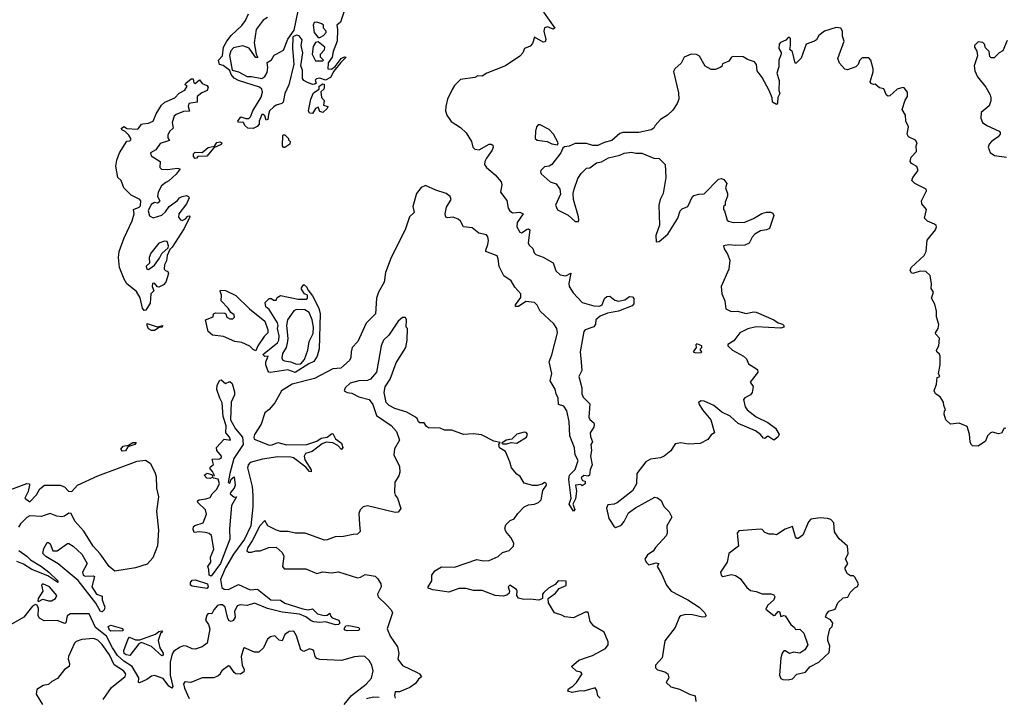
# Model space of a CAD drawing. Extents: x 2240384 to 2404287, y 351326 to 526670.
# Tile 79 of 256: x 2347836 to 2354625, y 377643 to 382314. Entities that reach past the tile are written whole.
import ezdxf

# ---------------------------------------------------------------- set-up
doc = ezdxf.new("R2010")
doc.units = 0

msp = doc.modelspace()

# ---------------------------------------------------------------- linework, layer by layer
at = {"layer": '0CON20XD'}
for points in [[(2350091.7, 382428.3), (2350047, 382297)], [(2351448, 382365), (2351525.6, 382254.4), (2351515, 382249.2), (2351475, 382264.3), (2351455, 382258), (2351449.4, 382235), (2351463.3, 382176.7), (2351458.5, 382161.5), (2351445, 382158.9), (2351385, 382193.8), (2351371.3, 382148.7), (2351355, 382130.8), (2351317.5, 382115), (2351305.8, 382085), (2351285, 382062.9), (2351185, 381994.4), (2351056.7, 381945), (2351025, 381924.2), (2350993.9, 381926.1), (2350974, 381916), (2350875, 381901.4), (2350835, 381860.5), (2350817.5, 381832.5), (2350785.7, 381765), (2350774, 381715), (2350771.5, 381685), (2350781.2, 381655), (2350811.4, 381611.4), (2350875, 381571.1), (2350914.8, 381534.8), (2350951.4, 381475), (2350961.2, 381435), (2350975, 381421.4), (2351005, 381416.7), (2351073.3, 381456.7), (2351086.6, 381456.6), (2351098.2, 381448.2), (2351101.1, 381435), (2351094.7, 381415), (2351055, 381359.5), (2351042.8, 381335), (2351041.2, 381315), (2351055.4, 381295), (2351114.6, 381245), (2351156.2, 381195), (2351160.4, 381175), (2351150.5, 381125), (2351195, 381068), (2351204.7, 381015), (2351215, 380995.6), (2351235, 380981.8), (2351285, 380986.2), (2351308, 380975), (2351266.4, 380915), (2351265, 380886.7), (2351285, 380849.5), (2351295, 380843.9), (2351335, 380868.9), (2351345, 380871.4), (2351352.5, 380865), (2351340.9, 380775), (2351349.1, 380759.1), (2351375, 380736.7), (2351384, 380706), (2351396, 380695), (2351446.6, 380676.6), (2351515, 380637.5), (2351533.5, 380583.5), (2351561.9, 380555), (2351602.7, 380547.3), (2351635.4, 380565.4), (2351622.7, 380495), (2351625.5, 380475), (2351651.3, 380431.3), (2351715, 380363.9), (2351795, 380341.8), (2351835, 380339.5), (2351852.6, 380347.4), (2351869.3, 380390.7), (2351883.6, 380406.4), (2351905, 380407.5), (2351940.5, 380380.5), (2351965, 380374.3), (2352007.6, 380382.4), (2352040, 380405), (2352062.5, 380402.5), (2352071.7, 380391.7), (2352070, 380355), (2352058.3, 380341.7), (2351965, 380303.8), (2351888.6, 380291.4), (2351839.2, 380270.8), (2351809.6, 380245), (2351805.6, 380214.4), (2351795, 380195.5), (2351735.8, 380175), (2351725.5, 380165), (2351699.5, 380025), (2351707.1, 379952.9), (2351711.4, 379895), (2351692.2, 379855), (2351712.5, 379775), (2351711.2, 379735), (2351721.1, 379711.1), (2351766.7, 379666.7), (2351760, 379575), (2351767.6, 379557.6), (2351794.4, 379535), (2351797.9, 379525), (2351794.6, 379505), (2351769.6, 379465), (2351771.5, 379441.5), (2351786.2, 379405), (2351774.2, 379385.8), (2351779.6, 379345), (2351772.9, 379305), (2351784.5, 379245), (2351769.8, 379210.2), (2351765, 379173.8), (2351755, 379168), (2351725, 379172.5), (2351707.5, 379155), (2351717, 379137), (2351735, 379132.5), (2351735, 379113.8), (2351715, 379100), (2351705, 379110), (2351667.5, 379105), (2351674.5, 379064.5), (2351669.5, 379010.5), (2351650.8, 378975), (2351663.3, 378936.7), (2351655, 378926.7), (2351624.7, 378975), (2351638.4, 379015), (2351622, 379145), (2351626.8, 379175), (2351666, 379214), (2351687.1, 379275), (2351665.2, 379315), (2351664.5, 379334.5), (2351662.4, 379362.4), (2351630, 379445), (2351623.8, 379545), (2351608.1, 379618.1), (2351589, 379649), (2351551.8, 379661.8), (2351549.8, 379705), (2351534.4, 379735), (2351527.9, 379767.9), (2351494.3, 379825), (2351504.8, 379875), (2351485.9, 379955), (2351506, 380004), (2351543.5, 380155), (2351540.6, 380185), (2351518, 380218), (2351424.6, 380304.6), (2351403.1, 380345), (2351385, 380364), (2351325, 380370.4), (2351275, 380336.9), (2351255.8, 380335.8), (2351255, 380348), (2351290.9, 380399.1), (2351292.5, 380425), (2351250.2, 380470.2), (2351225, 380512.9), (2351175, 380549.1), (2351143.1, 380613.1), (2351136.1, 380666.1), (2351127.5, 380685), (2351051.2, 380715), (2351049.2, 380725), (2351065, 380763.3), (2351067.6, 380792.4), (2351065, 380816), (2351055, 380831.4), (2351002.3, 380842.3), (2350955, 380880), (2350896.1, 380886.1), (2350875, 380925.7), (2350858.7, 380938.7), (2350825, 380951.3), (2350787.2, 380947.2), (2350775, 380952.9), (2350770.3, 380975), (2350778.5, 381021.5), (2350811.1, 381075), (2350804.5, 381094.5), (2350776.2, 381116.2), (2350705, 381138.2), (2350635, 381170), (2350605, 381156.7), (2350573, 381115), (2350547, 381025), (2350555.6, 380985), (2350523.3, 380955), (2350494.1, 380865), (2350397.7, 380675), (2350358.6, 380571.4), (2350349.3, 380505), (2350309.3, 380435), (2350296, 380395), (2350290, 380285), (2350225, 380220.9), (2350166.8, 380095), (2350128.6, 380055), (2350120.3, 380025), (2350119.1, 379985), (2350109.6, 379965), (2350049.1, 379910.9), (2349995, 379906.2), (2349869.1, 379840.9), (2349715, 379802.3), (2349642, 379755), (2349595, 379671.8), (2349555, 379627.1), (2349525.8, 379604.2), (2349500.9, 379525), (2349454.8, 379455), (2349449.6, 379435), (2349453.2, 379423.2), (2349505, 379401.6), (2349555, 379381.9), (2349576.3, 379383.7), (2349615, 379400.3), (2349675, 379382.9), (2349815, 379385.2), (2349885, 379409), (2349915, 379429.1), (2349955, 379436.2), (2349985, 379459.6), (2349995, 379461.1), (2350014.5, 379424.5), (2350053.8, 379395), (2350064.5, 379365), (2350055, 379351.5), (2350028.5, 379378.5), (2349995.9, 379395.9), (2349948.7, 379401.3), (2349920.7, 379389.3), (2349851.7, 379338.3), (2349807.6, 379322.4), (2349798.4, 379305), (2349800.9, 379280.9), (2349845, 379210.8), (2349845, 379198), (2349835, 379199.6), (2349809.5, 379229.5), (2349723.3, 379293.3), (2349705, 379298.9), (2349615, 379300.9), (2349509.2, 379285), (2349425, 379262.1), (2349410.3, 379245), (2349406.4, 379225), (2349419.5, 379169.5), (2349439, 379095), (2349443.2, 379033.2), (2349443.7, 378955), (2349429.1, 378825), (2349385, 378731.9), (2349310.7, 378629.3), (2349255.4, 378535), (2349221.3, 378455), (2349229.5, 378399.5), (2349245, 378387.9), (2349275, 378385.5), (2349345, 378419.9), (2349425, 378383.8), (2349475, 378387.3), (2349568.2, 378315), (2349635, 378311.6), (2349665, 378291.5), (2349787.8, 378252.2), (2349825, 378247), (2349855, 378252.6), (2349888.3, 378218.3), (2349935, 378206.2), (2349955, 378210), (2349975, 378223.3), (2349979.1, 378205), (2349991.1, 378191.1), (2350035.3, 378175), (2350044, 378155), (2350035.2, 378144.8), (2350012.3, 378142.3), (2349945, 378163.5), (2349905, 378159.1), (2349862.9, 378162.9), (2349845, 378169.4), (2349808.4, 378198.4), (2349766.2, 378216.2), (2349645, 378228.9), (2349545.5, 378255), (2349455, 378290.8), (2349405, 378274.8), (2349355, 378279.8), (2349335, 378274.4), (2349317, 378235), (2349322.3, 378195), (2349308, 378172), (2349295, 378165.2), (2349281, 378171), (2349270, 378185), (2349253.1, 378265), (2349235, 378280.4), (2349215, 378281.1), (2349200, 378275), (2349175, 378246.7), (2349161.2, 378218.8), (2349135, 378221.2), (2349125, 378210), (2349117.5, 378175), (2349138.2, 378145), (2349146.9, 378115), (2349127.7, 378015), (2349095, 377989.8), (2349045, 377974.5), (2349025, 377977.2), (2348985.5, 377995.5), (2348965, 377996.9), (2348941.1, 377988.9), (2348899.4, 377960.6), (2348887.9, 377942.1), (2348873.2, 377885), (2348874.1, 377795), (2348892.2, 377717.8), (2348885, 377706), (2348865, 377720.4), (2348825, 377772.8), (2348765, 377792.7), (2348745, 377788), (2348713.2, 377765), (2348662.2, 377742.2), (2348654.1, 377745), (2348658.2, 377778.2), (2348612.1, 377855), (2348552.7, 377892.7), (2348511.1, 377931.1), (2348474.6, 377985), (2348433.5, 378065), (2348359.4, 378125), (2348315, 378217.3), (2348185, 378218.6), (2348163.1, 378205), (2348154.2, 378155.8), (2348147.9, 378152.1), (2348092.9, 378172.9), (2348005, 378171.2), (2347971.2, 378188.8)], [(2349445, 381563.8), (2349410, 381565), (2349387.5, 381585), (2349380, 381605), (2349345, 381607.5), (2349340, 381615), (2349360, 381645), (2349395, 381632.5), (2349415, 381632.5), (2349427.5, 381645), (2349444, 381685), (2349500, 381780), (2349509.4, 381815), (2349505.8, 381835.8), (2349488.5, 381848.5), (2349345, 381894.2), (2349315, 381910.8), (2349294.2, 381935), (2349283.6, 381963.6), (2349238.3, 381998.3), (2349214.2, 382004.2), (2349206.2, 382035), (2349234, 382065), (2349240.8, 382125), (2349265, 382166), (2349295, 382203.8), (2349366.4, 382273.6), (2349392.1, 382307.9), (2349414.4, 382355)], [(2349545, 382328.8), (2349515, 382311.2), (2349466.2, 382245), (2349452, 382155), (2349467, 382077), (2349477.5, 382052.5), (2349465, 382053.8), (2349455, 382063.8), (2349417.8, 382117.8), (2349375, 382132.5), (2349310.7, 382119.3), (2349292.2, 382097.8), (2349282.7, 382067.3), (2349300, 381965), (2349345, 381954), (2349405, 381921.2), (2349435, 381922), (2349505, 381908), (2349527.1, 381922.9), (2349541.4, 381948.6), (2349546, 381985), (2349542, 382018), (2349572.7, 382037.3), (2349590, 382070), (2349605, 382076.2), (2349655.8, 382104.2), (2349685, 382180), (2349728.8, 382241.2), (2349755.8, 382375)], [(2350047, 382297), (2350023.3, 382275), (2350028.1, 382245), (2350025.6, 382165), (2349996.5, 382093.5), (2349989.4, 382055), (2349963, 382017), (2349960, 381975), (2349985, 381972.5), (2350010, 381990), (2350053.3, 382045), (2350075, 382056.7), (2350087.5, 382055), (2350050.5, 382019.5), (2350002, 381958), (2349980, 381915), (2349945, 381896.2), (2349905, 381910), (2349883, 381907), (2349873, 381897), (2349880, 381875), (2349871.7, 381868.3), (2349855, 381867.5), (2349815, 381883.8), (2349795, 381893.8), (2349785, 381907.5), (2349786, 381965), (2349774.2, 381995.8), (2349787.5, 382085), (2349777.5, 382135), (2349782.9, 382175), (2349762.3, 382202.3), (2349745, 382206.2), (2349718.8, 382195), (2349715.8, 382115), (2349725.9, 382005.9), (2349692.5, 381865), (2349663.3, 381805), (2349652.5, 381745), (2349642.5, 381735), (2349605, 381724), (2349587.5, 381712.5), (2349558.8, 381685), (2349551.2, 381661.2), (2349547.5, 381625), (2349535, 381620), (2349525, 381650), (2349515, 381660), (2349505, 381660), (2349487.5, 381615), (2349487, 381593), (2349473, 381577), (2349445, 381563.8)], [(2349905, 382190), (2349930, 382205), (2349950, 382225), (2349950, 382235), (2349930, 382255), (2349930, 382275), (2349920, 382285), (2349885, 382296.2), (2349866.2, 382293.8), (2349858.8, 382275), (2349866.1, 382226.1), (2349895, 382190), (2349905, 382190)], [(2354636.1, 379496.1), (2354625, 379497.5), (2354605, 379462.5), (2354585, 379460), (2354545, 379470), (2354530, 379465), (2354510, 379445), (2354495, 379407.5), (2354445, 379373.3), (2354407, 379377), (2354397.5, 379385), (2354390, 379405), (2354386.4, 379456.4), (2354369.3, 379509.3), (2354315, 379533.3), (2354255, 379526.7), (2354221.2, 379555), (2354210, 379595), (2354213, 379617), (2354220, 379625), (2354207.5, 379655), (2354207, 379677), (2354183, 379713), (2354150, 379735), (2354141.2, 379755), (2354158.3, 379801.7), (2354163, 379847), (2354180, 379855), (2354172.5, 379875), (2354183.3, 379935), (2354182.5, 379995), (2354178.8, 380008.8), (2354160, 380025), (2354157.5, 380035), (2354173.6, 380066.4), (2354179.3, 380119.3), (2354152.5, 380145), (2354150, 380155), (2354170, 380185), (2354173, 380213), (2354157.5, 380265), (2354158.8, 380305), (2354146.4, 380353.6), (2354122.5, 380395), (2354136.7, 380435), (2354120.7, 380460.7), (2354123, 380493), (2354115, 380550), (2354085, 380578), (2354045, 380579.4), (2353995, 380564.3), (2353985, 380568.8), (2353976, 380585), (2353983.3, 380605), (2354072.7, 380687.3), (2354086.2, 380716.2), (2354094.3, 380795), (2354151.2, 380865), (2354158, 380885), (2354156.2, 380895), (2354143.3, 380905), (2354095, 380926), (2354076.2, 380945), (2354088.8, 381005), (2354056.7, 381045), (2354053.9, 381063.9), (2354088.6, 381135), (2354087.5, 381145), (2354007.5, 381185), (2353986.7, 381205), (2353994, 381225), (2354031.2, 381275), (2354021.7, 381301.7), (2353985, 381321.2), (2353976.1, 381336.1), (2353984.2, 381365), (2354019.2, 381405), (2354018, 381445), (2354024, 381465), (2354013.2, 381483.2), (2353963.8, 381505), (2353956, 381525), (2353964, 381575), (2353945.8, 381615), (2353944.2, 381655), (2353922, 381695), (2353942.2, 381757.8), (2353958, 381785), (2353957.5, 381815), (2353935, 381843.3), (2353925, 381846.7), (2353885.9, 381834.1), (2353835, 381788), (2353825, 381786), (2353813.4, 381793.4), (2353795, 381836.2), (2353765, 381844), (2353735, 381870), (2353722.5, 381867.5), (2353704.1, 381874.1), (2353700, 381885), (2353721.4, 381955), (2353721.9, 381975), (2353706, 382035), (2353691.7, 382051.7), (2353645, 382050), (2353627, 382033), (2353616.7, 382005), (2353600.7, 381989.3), (2353545, 381967.5), (2353525, 381972.5), (2353490, 382015), (2353477.5, 382045), (2353520, 382165), (2353509.3, 382199.3), (2353510, 382235), (2353497.5, 382255), (2353465, 382260), (2353385, 382233.8), (2353346.7, 382205), (2353330, 382175), (2353316.7, 382165), (2353258.8, 382145), (2353225, 382047.5), (2353190, 382015), (2353182.5, 382015), (2353165, 382092.5), (2353147.5, 382107.5), (2353150, 382135), (2353150, 382185), (2353145, 382190), (2353135, 382190), (2353118.3, 382171.7), (2353082.5, 382157.5), (2353072.5, 382145), (2353070, 382115), (2353087, 382087), (2353087.5, 382075), (2353070, 382035), (2353071.7, 381988.3), (2353057.5, 381945), (2353072.5, 381895), (2353070, 381825), (2353077.5, 381805), (2353063, 381777), (2353061.7, 381738.3), (2353055, 381730), (2353027.5, 381745), (2353023.8, 381775), (2353003.8, 381825), (2352956.2, 381915), (2352921.7, 381961.7), (2352916.7, 382005), (2352903.6, 382023.6), (2352855, 382040), (2352825, 382057.5), (2352755, 382060), (2352743.6, 382056.4), (2352725, 382027.5), (2352681.7, 382008.3), (2352678.3, 381991.7), (2352667, 381983), (2352635, 381971.2), (2352605, 381970), (2352562.5, 381992.5), (2352523.3, 382063.3), (2352503, 382073), (2352465, 382076.7), (2352417.5, 382055), (2352396.1, 382013.9), (2352352.5, 381975), (2352343.6, 381956.4), (2352378.3, 381808.3), (2352381.2, 381765), (2352370, 381735), (2352339.5, 381690.5), (2352302.5, 381655), (2352254.1, 381625.9), (2352217.5, 381585), (2352207.5, 381565), (2352190, 381555), (2352105, 381536.7), (2351995, 381536.2), (2351975, 381530), (2351918.3, 381481.7), (2351865, 381466.7), (2351823, 381447), (2351787, 381447), (2351745, 381460), (2351665, 381460), (2351625, 381442.5), (2351593, 381437), (2351581.7, 381428.3), (2351567.5, 381395), (2351504.2, 381315.8), (2351485.8, 381304.2), (2351455, 381300), (2351430, 381275), (2351426.2, 381265), (2351431.7, 381251.7), (2351494, 381195), (2351535, 381181.2), (2351561.2, 381145), (2351565, 381110), (2351530.8, 381035), (2351545, 381003.1), (2351617.3, 380967.3), (2351665, 380922.5), (2351688.3, 380921.7), (2351692.5, 380935), (2351688.8, 380955), (2351653.9, 381073.9), (2351653.3, 381115), (2351660, 381145), (2351685, 381220), (2351707, 381253), (2351745, 381290), (2351767, 381293), (2351813, 381327), (2351847, 381333), (2351895, 381362.5), (2351975, 381380), (2352005, 381392.5), (2352055, 381400), (2352085, 381392.5), (2352125, 381392.5), (2352208.3, 381358.3), (2352245, 381357.5)], [(2349925, 382030), (2349930, 382035), (2349910, 382055), (2349910, 382075), (2349937.5, 382105), (2349940, 382125), (2349895, 382160), (2349875, 382157.5), (2349860.3, 382129.7), (2349853.3, 382075), (2349875, 382030), (2349925, 382030)], [(2354645, 382170), (2354615, 382100), (2354590, 382085), (2354555, 382050), (2354535, 382050), (2354525, 382060), (2354520, 382095), (2354495, 382120), (2354490, 382145), (2354477, 382157), (2354445, 382160), (2354420, 382135), (2354420, 382125), (2354437, 382097), (2354440, 382065), (2354416.7, 381995), (2354421.2, 381961.2), (2354439.5, 381919.5), (2354497.6, 381847.6), (2354528, 381795), (2354532.5, 381775), (2354532.5, 381755), (2354520.5, 381719.5), (2354466.1, 381673.9), (2354464.1, 381634.1), (2354475.9, 381605.9), (2354505, 381583.8), (2354590, 381545), (2354597.5, 381535), (2354597.5, 381525), (2354582.5, 381505), (2354536.7, 381475), (2354520, 381455), (2354513.9, 381433.9), (2354527.7, 381397.7), (2354557.7, 381377.7), (2354640, 381365)], [(2348695, 380310), (2348681.9, 380325), (2348666.5, 380396.5), (2348641.2, 380441.2), (2348575, 380493.5), (2348555, 380524), (2348524.6, 380605), (2348517.5, 380675), (2348521.4, 380715), (2348555, 380810), (2348611.9, 380928.1), (2348624.3, 380975), (2348621.2, 381005), (2348659.7, 381020.3), (2348668.8, 381031.2), (2348670, 381065), (2348663.8, 381073.8), (2348605, 381104), (2348554.4, 381155), (2348535.8, 381205.8), (2348512.5, 381225), (2348499.2, 381305), (2348506.2, 381345), (2348525, 381396.2), (2348575, 381476.2), (2348595, 381477.5), (2348602.5, 381485), (2348602.5, 381495), (2348588, 381518), (2348563.9, 381543.9), (2348540, 381555), (2348537.5, 381565), (2348555, 381576.7), (2348575, 381562.5), (2348645, 381558), (2348655.9, 381564.1), (2348675, 381592.5), (2348685, 381596.2), (2348725, 381600), (2348756, 381614), (2348776.7, 381665), (2348812.9, 381725), (2348836.2, 381745), (2348905.8, 381774.2), (2348935, 381806.2), (2348975, 381826.7), (2348990, 381855), (2348977.5, 381865), (2348981.2, 381875), (2349017.5, 381905), (2349032.5, 381905), (2349037.5, 381877.5), (2349045, 381873.3), (2349075, 381900), (2349095, 381873.3), (2349125, 381860), (2349135, 381847.5), (2349127.5, 381825), (2349090.8, 381809.2), (2349060, 381785), (2349060, 381745), (2349002.5, 381735), (2348996.7, 381715), (2349006.1, 381683.9), (2348965, 381680), (2348915, 381661.2), (2348900.5, 381649.5), (2348886.2, 381605), (2348893.3, 381565), (2348867.7, 381542.3), (2348857, 381517), (2348858.3, 381498.3), (2348868.3, 381481.7), (2348805, 381460), (2348773.9, 381416.1), (2348737.5, 381395), (2348742.5, 381375), (2348803.3, 381335), (2348802.5, 381295), (2348813.9, 381283.9), (2348855, 381281.2), (2348925, 381291.2), (2348942.5, 381285), (2348915, 381248.8), (2348865, 381202.5), (2348842.5, 381192.5), (2348812.7, 381167.3), (2348791.2, 381125), (2348786.7, 381095), (2348802.5, 381065), (2348796.7, 381055), (2348785, 381050), (2348765, 381053.3), (2348741.2, 381038.8), (2348722.5, 380995), (2348731.7, 380961.7), (2348755, 380946.7), (2348815, 380966.7), (2348840.8, 380989.2), (2348866, 381025), (2348923, 381067), (2348936.7, 381085), (2348955, 381096), (2348985, 381101.2), (2349000, 381095), (2349003.8, 381085), (2348985, 381043.3), (2348933.3, 380975), (2348931.7, 380951.7), (2348943.6, 380933.6), (2348955, 380930), (2348978.8, 380941.2), (2348995, 380958.8), (2349005, 380962.5), (2349008.8, 380955), (2348970, 380875), (2348888, 380745), (2348871.2, 380728.8), (2348852.7, 380687.3), (2348848.8, 380651.2), (2348833.8, 380625), (2348832.5, 380595), (2348840, 380585), (2348858.3, 380578.3), (2348862.5, 380565), (2348843.3, 380505), (2348827.5, 380485), (2348795, 380470), (2348785, 380472.5), (2348765, 380497.5), (2348752.5, 380495), (2348750, 380475), (2348760, 380445), (2348740, 380425), (2348735, 380360), (2348705, 380312.5), (2348695, 380310)], [(2349855, 381667.5), (2349835, 381670), (2349827.5, 381685), (2349843.3, 381765), (2349861.7, 381808.3), (2349900, 381835), (2349900, 381855), (2349925, 381872.5), (2349935, 381870), (2349936.4, 381846.4), (2349932.5, 381835), (2349913, 381817), (2349917, 381777), (2349936.4, 381756.4), (2349930, 381725), (2349960, 381715), (2349955, 381702.5), (2349925, 381673.3), (2349905, 381680), (2349895, 381710), (2349875, 381702.5), (2349855, 381667.5)], [(2351545, 381450), (2351550, 381465), (2351517.5, 381525), (2351486.1, 381556.1), (2351425, 381590), (2351411.7, 381588.3), (2351400, 381575), (2351392.5, 381545), (2351390, 381495), (2351403.6, 381483.6), (2351473, 381473), (2351505, 381457.5), (2351545, 381450)], [(2349665, 381433.3), (2349655, 381433.3), (2349647.5, 381445), (2349650, 381515), (2349655, 381520), (2349665, 381520), (2349690, 381495), (2349690, 381485), (2349700, 381475), (2349697.5, 381455), (2349665, 381433.3)], [(2349045, 381357.5), (2349035, 381370), (2349035, 381390), (2349045, 381400), (2349095, 381397.5), (2349135, 381432.5), (2349178.3, 381441.7), (2349195, 381467.5), (2349215, 381472.5), (2349230, 381465), (2349225, 381453.3), (2349175, 381430), (2349125, 381373.3), (2349065, 381370), (2349055, 381360), (2349045, 381357.5)], [(2352245, 381357.5), (2352287.5, 381315), (2352292.5, 381225), (2352272.5, 381115), (2352252.5, 381075), (2352242.5, 381035), (2352247, 380897), (2352222.5, 380825), (2352225, 380782.5), (2352245, 380783.8), (2352305.8, 380835), (2352373.6, 380946.4), (2352391.2, 380995), (2352405, 381008.8), (2352442.5, 381025), (2352476.1, 381093.9), (2352485, 381102.5), (2352518.3, 381111.7), (2352555, 381114.2), (2352655, 381214.2), (2352675, 381220), (2352691.7, 381211.7), (2352712.5, 381185), (2352702.5, 381155), (2352717.5, 381115), (2352717, 381097), (2352700, 381055), (2352700, 381035), (2352690, 381025), (2352690, 381005), (2352697, 380997), (2352715, 380932.5), (2352724.2, 380924.2), (2352755, 380915.8), (2352835, 380918.1), (2352895, 380942.9), (2352953.4, 380976.6), (2352985, 380987.1), (2353015, 380988), (2353029.5, 380979.5), (2353036.7, 380965), (2353006.4, 380873.6), (2352985, 380864.2), (2352945, 380858.6), (2352906.2, 380835), (2352886.2, 380815), (2352865.9, 380774.1), (2352835, 380758.8), (2352775, 380756.2), (2352725, 380762.5), (2352690, 380755), (2352692.5, 380735), (2352716.7, 380696.7), (2352732.5, 380655), (2352726.7, 380595), (2352672.5, 380475), (2352677.5, 380425), (2352697.5, 380375), (2352705, 380320), (2352742.6, 380302.6), (2352785, 380303.5), (2352845, 380288.5), (2352895, 380299.1), (2352915, 380297.5), (2353035.3, 380245.3), (2353065, 380224), (2353096.7, 380215), (2353106, 380205), (2353105.8, 380194.2), (2353085, 380187.5), (2352915, 380196.9), (2352857.6, 380182.4), (2352801.2, 380155), (2352759.5, 380100.5), (2352720, 380075), (2352720, 380065), (2352750, 380035), (2352827.5, 379995), (2352847.5, 379975), (2352860.7, 379940.7), (2352923, 379903), (2352926.7, 379885), (2352921.7, 379878.3), (2352872.5, 379815), (2352892.5, 379785), (2352886.1, 379743.9), (2352875, 379727.5), (2352835, 379707.5), (2352827.5, 379695), (2352838.8, 379645), (2352852, 379625), (2352915, 379576.4), (2352995, 379537.5), (2353048.3, 379498.3), (2353073.3, 379455), (2353063.9, 379436.1), (2353035, 379416), (2352995, 379443.3), (2352975, 379426.7), (2352965, 379430), (2352944.7, 379454.7), (2352909.4, 379479.4), (2352790.4, 379530.4), (2352735, 379580.7), (2352678.3, 379608.3), (2352622, 379655), (2352555, 379684.2), (2352534.2, 379685.8), (2352517.5, 379675), (2352520, 379665), (2352544, 379625), (2352602, 379555), (2352627.5, 379465), (2352605, 379452.5), (2352580.5, 379419.5), (2352527.5, 379392.5), (2352445, 379387.5), (2352395, 379397.5), (2352355, 379390), (2352325, 379342.5), (2352280, 379305), (2352255, 379292.5), (2352185, 379283.8), (2352153.8, 379265), (2352091.2, 379185), (2352088, 379115), (2352061.2, 379065), (2351956.4, 378983.6), (2351935, 378974.4), (2351891.4, 378968.6), (2351882.8, 378947.2), (2351899.1, 378875), (2351932.8, 378822.8), (2351945, 378814.3), (2351975, 378824.5), (2351986.9, 378835), (2352004, 378855), (2352033.3, 378915), (2352081.7, 378948.3), (2352215, 379022.5), (2352235, 379017.5), (2352258.8, 378998.8), (2352277.7, 378957.7), (2352315, 378922.5), (2352332.5, 378885), (2352297.5, 378825), (2352300, 378775), (2352293.3, 378755), (2352220, 378675), (2352205, 378650), (2352165, 378624), (2352145.8, 378595), (2352155, 378574), (2352175, 378556.2), (2352225, 378568.8), (2352242.5, 378565), (2352232.5, 378545), (2352262.5, 378495), (2352296.7, 378415), (2352328.8, 378375), (2352444.2, 378315), (2352522, 378265), (2352558.3, 378228.3), (2352568.8, 378205), (2352562.3, 378197.7), (2352545, 378194.6), (2352475, 378212.2), (2352426.6, 378213.4), (2352394.4, 378205.6), (2352385, 378196.7), (2352356.7, 378125), (2352285, 378032.5), (2352265.8, 377914.2), (2352221.2, 377865), (2352220, 377845), (2352235, 377832), (2352285, 377817.8), (2352305.6, 377805), (2352312, 377778), (2352293.8, 377745), (2352325, 377716.2), (2352385, 377698.9), (2352455, 377664.2), (2352493.3, 377653.3), (2352499.2, 377615)], [(2348725, 380592.5), (2348765, 380622.5), (2348800.5, 380669.5), (2348815, 380701.2), (2348859.5, 380740.5), (2348862, 380755), (2348853.6, 380783.6), (2348833.9, 380786.1), (2348795, 380773.3), (2348740, 380705), (2348729.2, 380675), (2348730, 380635), (2348707.5, 380615), (2348712.5, 380595), (2348725, 380592.5)], [(2349465, 380030), (2349445, 380040), (2349422.7, 380062.7), (2349367.8, 380087.8), (2349320, 380095), (2349240.2, 380130.2), (2349165, 380138.6), (2349134.5, 380165), (2349116.1, 380243.9), (2349170, 380265), (2349172, 380285), (2349185, 380293.8), (2349250, 380290), (2349257.5, 380285), (2349265, 380263.3), (2349285, 380251.2), (2349305, 380251.2), (2349317.3, 380262.7), (2349315, 380280), (2349292.5, 380295), (2349273.8, 380325), (2349225.8, 380375), (2349226.7, 380415), (2349217.5, 380442.5), (2349221.2, 380448.8), (2349255, 380446.9), (2349325, 380412), (2349420.5, 380320.5), (2349525, 380236), (2349547.5, 380175), (2349547.5, 380155), (2349520.8, 380129.2), (2349476.7, 380065), (2349465, 380030)], [(2349565, 379881.9), (2349553.6, 379883.6), (2349545.8, 379895), (2349532.5, 379935), (2349532, 379955), (2349550, 379995), (2349525, 379992.5), (2349513.3, 380005), (2349613.1, 380086.9), (2349622.5, 380105), (2349626, 380135), (2349614, 380184), (2349617.5, 380205), (2349612.9, 380225), (2349555.8, 380315.8), (2349533.3, 380335), (2349527.5, 380365), (2349555, 380392.5), (2349571.7, 380391.7), (2349585, 380380), (2349605, 380380), (2349611.7, 380398.3), (2349635, 380412.5), (2349755, 380387.5), (2349811.7, 380388.3), (2349820, 380395), (2349820, 380415), (2349800, 380425), (2349780, 380455), (2349780, 380465), (2349795, 380487.5), (2349815, 380470), (2349821.7, 380451.7), (2349855, 380410), (2349897.5, 380325), (2349907.5, 380285), (2349900, 380045), (2349887.1, 379995), (2349865, 379957.1), (2349828.7, 379941.3), (2349735, 379882.7), (2349685, 379901.2), (2349565, 379881.9)], [(2349745, 379938.1), (2349775, 379942.5), (2349799.1, 379970.9), (2349822.9, 380035), (2349832.5, 380095), (2349858.3, 380151.7), (2349861.2, 380195), (2349853.3, 380245), (2349832.5, 380295), (2349803, 380313), (2349745, 380316.7), (2349725, 380306.7), (2349681.4, 380245), (2349675.6, 380205), (2349684.3, 380115), (2349680, 380085), (2349674.3, 380055), (2349646.8, 380013.2), (2349643.8, 379983.8), (2349648.8, 379968.8), (2349661.2, 379961.2), (2349704.2, 379954.2), (2349745, 379938.1)], [(2351838, 377638), (2351822.3, 377652.3), (2351815, 377690), (2351805, 377707.5), (2351725.8, 377684.2), (2351703.3, 377686.7), (2351646.3, 377676.3), (2351616, 377685), (2351619.3, 377700.7), (2351650.8, 377719.2), (2351676, 377744), (2351713.8, 377805), (2351705, 377816), (2351675, 377823.8), (2351640, 377855), (2351690.3, 377899.7), (2351750.5, 377919.5), (2351785, 377931.4), (2351875, 377979.4), (2351894.4, 378005), (2351894.5, 378025), (2351865, 378091.4), (2351795, 378133.8), (2351770, 378165), (2351755, 378230), (2351735, 378230), (2351655, 378190), (2351595, 378197.5), (2351575, 378210), (2351522.5, 378225), (2351482.5, 378295), (2351480, 378325), (2351529.5, 378360.5), (2351555, 378392.5), (2351605, 378413.8), (2351605, 378442.5), (2351550, 378445), (2351529.3, 378420.7), (2351482.5, 378395), (2351450, 378365), (2351440, 378355), (2351440, 378325), (2351415, 378312.5), (2351355, 378320), (2351312.5, 378317.5), (2351275, 378326.7), (2351263.3, 378345), (2351265.9, 378374.1), (2351261.2, 378385), (2351215, 378416.2), (2351203.8, 378405), (2351212.5, 378375), (2351210, 378360), (2351195, 378347.5), (2351170.7, 378339.3), (2351115, 378343.8), (2351025, 378379.2), (2350965, 378380), (2350913.9, 378393.9), (2350865, 378393.8), (2350795, 378367.5), (2350765, 378373.3), (2350683.6, 378383.6), (2350652.5, 378395), (2350652.5, 378405), (2350676.7, 378445), (2350676.7, 378485), (2350697.5, 378515), (2350745, 378542.5), (2350835, 378540), (2350987.9, 378592.1), (2351035, 378583.1), (2351073.4, 378586.6), (2351135, 378614.2), (2351165, 378641.2), (2351210, 378655), (2351241.2, 378685), (2351243.8, 378705), (2351222, 378745), (2351187.5, 378785), (2351182, 378808), (2351188, 378832), (2351217.7, 378862.3), (2351246.2, 378873.8), (2351269.7, 378910.3), (2351313.3, 378955), (2351345, 378969.2), (2351386.7, 378975), (2351413.2, 378986.8), (2351431.2, 379005), (2351442.5, 379067.5), (2351467.5, 379105), (2351465, 379120), (2351455, 379122.5), (2351438.8, 379111.2), (2351405, 379103.8), (2351375, 379104), (2351315, 379120), (2351286.7, 379165), (2351265, 379180), (2351226.7, 379225), (2351216.7, 379265), (2351186.1, 379336.1), (2351143.3, 379363.3), (2351140, 379385), (2351148.3, 379398.3), (2351105, 379408.8), (2351021.2, 379451.2), (2350965, 379460), (2350895, 379454.4), (2350815.7, 379484.3), (2350764.1, 379484.1), (2350735, 379498), (2350655, 379499.4), (2350639.8, 379509.8), (2350624.2, 379534.2), (2350595, 379534.2), (2350585, 379541.2), (2350576, 379565), (2350565, 379574), (2350505, 379607.5), (2350423.2, 379633.2), (2350382.5, 379655), (2350362.5, 379675), (2350348.8, 379745), (2350356.1, 379783.9), (2350391.2, 379835), (2350431.7, 379948.3), (2350497.5, 380055), (2350507.5, 380105), (2350510, 380185), (2350500, 380195), (2350502.5, 380245), (2350495, 380260), (2350475, 380260), (2350446.7, 380235), (2350380.9, 380139.1), (2350345, 380103.8), (2350328.6, 380065), (2350309.3, 379959.3), (2350295.4, 379884.6), (2350254.6, 379835.4), (2350235, 379825.5), (2350175, 379824.4), (2350115, 379808.6), (2350080, 379775), (2350072.5, 379755), (2350093.6, 379743.6), (2350125, 379738.8), (2350175, 379714.2), (2350245, 379696.2), (2350271.7, 379661.7), (2350296.7, 379585), (2350396.8, 379516.8), (2350434.2, 379474.2), (2350453.9, 379416.1), (2350421.2, 379355), (2350416.2, 379315), (2350454.1, 379234.1), (2350458, 379195), (2350451.2, 379168.8), (2350423.6, 379126.4), (2350420.5, 379055), (2350425.4, 379035.4), (2350440.8, 379015), (2350464.2, 378945), (2350445, 378918), (2350425, 378916), (2350235, 378963.8), (2350205, 378956.7), (2350183.3, 378935), (2350175, 378910), (2350179.2, 378835), (2350183.3, 378785), (2350165, 378766.7), (2350135, 378766.2), (2350069.5, 378750.5), (2350011.7, 378748.3), (2349955, 378727.5), (2349937, 378727), (2349805, 378773.8), (2349736.4, 378773.6), (2349685.9, 378785.9), (2349635, 378786.7), (2349606.1, 378796.1), (2349547.5, 378825), (2349525, 378862.5), (2349492.5, 378825), (2349439, 378721), (2349408, 378675), (2349402.4, 378652.4), (2349412.4, 378642.4), (2349435, 378643.3), (2349465, 378652), (2349495, 378652), (2349553.9, 378676.1), (2349605, 378677.5), (2349645, 378640), (2349657.5, 378615), (2349647.5, 378545), (2349658.3, 378528.3), (2349808.3, 378528.3), (2349885, 378496.7), (2349927, 378507), (2349985, 378500), (2350035, 378507.5), (2350165, 378466.2), (2350185, 378470), (2350218.3, 378488.3), (2350287, 378477), (2350305, 378460), (2350326.2, 378425), (2350328.8, 378405), (2350315, 378377.5)], [(2348745, 380170.8), (2348725, 380182.9), (2348714.3, 380205), (2348715, 380220), (2348783.6, 380196.4), (2348820, 380205), (2348817.5, 380195), (2348798.3, 380191.7), (2348765, 380172), (2348745, 380170.8)], [(2352495, 380017.5), (2352535, 380020), (2352540, 380025), (2352530, 380035), (2352530, 380045), (2352540, 380055), (2352540, 380065), (2352505, 380080), (2352498.3, 380071.7), (2352500, 380055), (2352480, 380025), (2352495, 380017.5)], [(2349155, 378477.5), (2349142.5, 378485), (2349140, 378525), (2349132.5, 378545), (2349153.3, 378575), (2349150.7, 378609.3), (2349173.3, 378665), (2349157.7, 378757.7), (2349141.2, 378771.2), (2349115, 378778.1), (2349075, 378782.7), (2349039.1, 378779.1), (2349031.4, 378798.6), (2349035, 378820), (2349042.4, 378827.6), (2349100, 378845), (2349124.2, 378905), (2349117.5, 378935), (2349064.3, 378985), (2349062.2, 378997.8), (2349072.5, 379005), (2349119.7, 379010.3), (2349149.1, 379020.9), (2349163.9, 379046.1), (2349193.6, 379076.4), (2349213.8, 379115), (2349205, 379147.5), (2349173, 379153), (2349165, 379160), (2349148.3, 379151.7), (2349125, 379153.8), (2349108.8, 379175), (2349128.8, 379188.8), (2349158.3, 379178.3), (2349165, 379170), (2349178.3, 379171.7), (2349165, 379200), (2349148.3, 379218.3), (2349150, 379230), (2349173, 379247), (2349162.5, 379285), (2349213.6, 379286.4), (2349227.5, 379295), (2349226.7, 379305), (2349194.4, 379345), (2349192.5, 379365), (2349245, 379423.3), (2349290, 379415), (2349282.5, 379435), (2349256.2, 379465), (2349258.8, 379515), (2349238.5, 379578.5), (2349232.1, 379672.1), (2349214.7, 379705), (2349196.2, 379765), (2349198.1, 379795), (2349215, 379830), (2349225, 379831.2), (2349255, 379806), (2349285, 379820.8), (2349300, 379805), (2349317.9, 379747.9), (2349317.9, 379727.9), (2349293.3, 379676.7), (2349288.8, 379555), (2349323.9, 379493.9), (2349371.2, 379435), (2349377.5, 379385), (2349311.5, 379288.5), (2349284.5, 379185.5), (2349274.2, 379124.2), (2349285, 379120), (2349293.3, 379146.7), (2349315, 379162.5), (2349321.1, 379105), (2349315.5, 379084.5), (2349288.8, 379055), (2349286.7, 379045), (2349315, 379022.5), (2349330, 379025), (2349296.4, 378965), (2349283.3, 378805), (2349285, 378733.3), (2349219.6, 378565), (2349155, 378477.5)], [(2351195, 379390), (2351225, 379400), (2351265, 379393.8), (2351330, 379435), (2351337, 379457), (2351328, 379468), (2351315, 379471.2), (2351265, 379457.1), (2351228.3, 379421.7), (2351190, 379415), (2351160, 379395), (2351165, 379390), (2351195, 379390)], [(2348545, 379340), (2348532.5, 379352.5), (2348550, 379375), (2348585, 379380), (2348615, 379400), (2348638.3, 379398.3), (2348630, 379385), (2348581.7, 379368.3), (2348565, 379342.5), (2348545, 379340)], [(2347775, 379074.6), (2347885, 379116.7), (2347902.5, 379115), (2347903.8, 379105), (2347895, 379062.5), (2347870, 379015), (2347905, 378990), (2347951.9, 379038.1), (2347975, 379080), (2348007.5, 379105), (2348115, 379104.4), (2348145, 379094.5), (2348172.8, 379062.8), (2348195, 379062.2), (2348235, 379105.3), (2348375, 379168.6), (2348645, 379269.7), (2348703.1, 379276.9), (2348736, 379256), (2348768.6, 379195), (2348775.7, 379165), (2348779.5, 379085), (2348793.3, 379025), (2348780, 378925), (2348793.7, 378795), (2348785, 378686.7), (2348754.7, 378605), (2348715, 378560.8), (2348635, 378535.3), (2348492.4, 378512.4), (2348451.5, 378545), (2348391, 378631), (2348341.8, 378685), (2348277.1, 378787.1), (2348215, 378856.5), (2348190, 378910), (2348175, 378912.3), (2348145, 378891.2), (2348126.4, 378886.4), (2348091.8, 378891.8), (2348045, 378910.8), (2348012.4, 378897.6), (2347985, 378890), (2347905, 378893.3), (2347885, 378882.5), (2347840.7, 378839.3), (2347826.7, 378815)], [(2353135, 377762.5), (2353165, 377770), (2353195, 377803.3), (2353255, 377815.8), (2353285, 377853.3), (2353346.7, 377885), (2353418.3, 377951.7), (2353422.5, 377995), (2353407.5, 378035), (2353407.5, 378055), (2353422.5, 378115), (2353438.3, 378131.7), (2353443, 378153), (2353426.4, 378176.4), (2353392.5, 378195), (2353398.8, 378215), (2353415, 378236.7), (2353458.6, 378251.4), (2353477, 378293), (2353515, 378327.5), (2353546.2, 378333.8), (2353562.5, 378365), (2353593.6, 378396.4), (2353613, 378407), (2353620, 378425), (2353595, 378470), (2353585, 378480), (2353565, 378480), (2353543.6, 378493.6), (2353527.5, 378525), (2353527.5, 378535), (2353547.5, 378565), (2353530, 378595), (2353548, 378635), (2353543.9, 378683.9), (2353487.5, 378735), (2353455, 378782.5), (2353450, 378845), (2353428.3, 378868.3), (2353406.1, 378876.1), (2353355, 378880), (2353290.3, 378869.7), (2353275, 378853.3), (2353235, 378760), (2353205, 378737.5), (2353195, 378737.5), (2353185, 378750), (2353165, 378820), (2353115, 378802.5), (2353055, 378762.5), (2353036.7, 378766.7), (2353005, 378767.5), (2352975, 378780), (2352955, 378800), (2352945, 378802.5), (2352795, 378790), (2352782.5, 378775), (2352792.5, 378685), (2352725.8, 378634.2), (2352714, 378575), (2352667.5, 378505), (2352673.3, 378485), (2352685, 378476.7), (2352745, 378488.6), (2352772.5, 378482.5), (2352805, 378462.5), (2352850.5, 378400.5), (2352875, 378380), (2352915, 378372.5), (2352956.2, 378356.2), (2353015, 378355.7), (2353035, 378350), (2353042.9, 378335), (2353037.1, 378315), (2352992, 378275), (2352981.2, 378251.2), (2353035, 378207.5), (2353045, 378210), (2353065, 378233.8), (2353075, 378233.3), (2353085, 378200), (2353105, 378207.5), (2353115, 378203.8), (2353153.3, 378145), (2353177.5, 378125), (2353185, 378110), (2353215, 378113.3), (2353243.3, 378085), (2353270, 378005), (2353249.3, 377970.7), (2353215, 377947.5), (2353175, 377953.8), (2353145, 377943.8), (2353115, 377963.3), (2353105, 377963.3), (2353092.8, 377947.2), (2353084.5, 377915), (2353074.5, 377794.5), (2353085, 377773.3), (2353097.5, 377765), (2353135, 377762.5)], [(2348405, 378231.9), (2348393.6, 378235), (2348360.9, 378290.9), (2348239.2, 378449.2), (2348101.8, 378561.8), (2348015, 378613.1), (2347994.2, 378635), (2348001.2, 378668.8), (2348025, 378710), (2348035, 378710), (2348045, 378700), (2348065, 378652.5), (2348095, 378653.3), (2348165, 378703.8), (2348175, 378704), (2348205, 378685.5), (2348265, 378630), (2348300.8, 378565), (2348268.8, 378505), (2348272.5, 378485), (2348287, 378477), (2348345, 378480), (2348352.5, 378475), (2348332, 378405), (2348365, 378353.3), (2348405, 378340), (2348403.3, 378315), (2348423.3, 378265), (2348418.8, 378245), (2348405, 378231.9)], [(2347830, 378655), (2347885.3, 378615.3), (2347909.8, 378589.8), (2347985, 378544.5), (2348036.7, 378505), (2348098.6, 378445), (2348097.5, 378435), (2348029.4, 378479.4), (2347919.5, 378525), (2347861.7, 378561.7), (2347815, 378579.1)], [(2347965, 378302.5), (2347995, 378320), (2348035, 378308.2), (2348055, 378308.9), (2348081.8, 378325), (2348092.5, 378345), (2348040.5, 378405), (2347994.7, 378425.3), (2347985.8, 378415), (2347995.7, 378375), (2347964, 378325), (2347960, 378305), (2347965, 378302.5)], [(2349125, 378393.3), (2349025, 378408.8), (2349013.8, 378415), (2349013.1, 378435), (2349025, 378451.2), (2349045, 378453.8), (2349130, 378425), (2349135.9, 378404.1), (2349125, 378393.3)], [(2350315, 378377.5), (2350303.8, 378355), (2350306.7, 378335), (2350365, 378280), (2350396.7, 378245), (2350406.7, 378225), (2350370, 378115), (2350390, 378065), (2350441.7, 377991.7), (2350450, 377945), (2350442.5, 377905), (2350475, 377863.3), (2350576.7, 377815), (2350593.3, 377805), (2350606.7, 377785), (2350585, 377767.5), (2350565, 377738.8), (2350525, 377711.2), (2350455, 377680), (2350425, 377680), (2350420, 377655), (2350425, 377637.5)], [(2347971.2, 378188.8), (2347963.9, 378205), (2347966.2, 378256.2), (2347955, 378277.5), (2347945, 378283.3), (2347925, 378272), (2347865, 378196), (2347755, 378134.2)], [(2348465, 378098.9), (2348455, 378106), (2348445, 378130), (2348465, 378140), (2348545, 378117.5), (2348550, 378105), (2348545, 378102), (2348465, 378098.9)], [(2350095, 378102), (2350080.8, 378105), (2350072.7, 378115), (2350083.8, 378136.2), (2350105, 378137.7), (2350174.4, 378125), (2350179.6, 378115), (2350175, 378104.1), (2350095, 378102)], [(2348815, 377928.8), (2348745, 377993.3), (2348675, 378020), (2348657.5, 378012.5), (2348595, 377931.5), (2348570, 377935), (2348555, 377944.7), (2348552.7, 377965), (2348583.4, 378046.6), (2348592.9, 378057.1), (2348635, 378038.8), (2348665, 378038.8), (2348771.3, 378078.7), (2348795, 378097.5), (2348815, 378100), (2348820, 378095), (2348807.3, 378082.7), (2348791.2, 378035), (2348802.5, 377985), (2348825, 377946.2), (2348825, 377933.3), (2348815, 377928.8)], [(2350073.8, 377593.8), (2350124.6, 377655), (2350225, 377733.2), (2350260.6, 377775), (2350274, 377825), (2350264, 377865), (2350245, 377896), (2350215, 377923.3), (2350195, 377927.5), (2350145, 377921.2), (2350055, 377896.2), (2349905, 377903.3), (2349885, 377910), (2349874, 377925), (2349863.9, 377963.9), (2349855, 377971.2), (2349835, 377976), (2349795, 377958.8), (2349775, 377971.2), (2349745, 378066.7), (2349725, 378098), (2349695, 378096), (2349665, 378076.2), (2349645, 378032.5), (2349625, 378037.5), (2349595, 378066), (2349565, 378060.8), (2349545.6, 378044.4), (2349518, 377985), (2349485, 377954.2), (2349455, 377954.2), (2349385, 377983.8), (2349379.5, 377980.5), (2349363.5, 377925), (2349370.9, 377865), (2349384.5, 377835), (2349382.4, 377817.6), (2349358.3, 377801.7), (2349325.9, 377804.1), (2349313.6, 377813.6), (2349285, 377857.5), (2349275, 377860), (2349231.7, 377828.3), (2349220, 377815), (2349218.3, 377801.7), (2349205, 377790), (2349175, 377777.5), (2349093.6, 377776.4), (2349016, 377744), (2348975, 377750), (2348964.2, 377735), (2348971.1, 377705), (2349004.5, 377635)], [(2348411.2, 377628.8), (2348468.8, 377711.2), (2348564, 377786), (2348568.7, 377805), (2348551.1, 377825), (2348487.4, 377867.4), (2348454.8, 377935), (2348405, 378007.6), (2348375, 378037.8), (2348345, 378047.5), (2348265, 378041.8), (2348225, 378026.7), (2348214.2, 378015.8), (2348171.1, 377925), (2348170, 377905), (2348180, 377875), (2348177.5, 377855), (2348145, 377833.8), (2348097.1, 377772.9), (2348057.9, 377752.1), (2348035, 377730.8), (2347997.5, 377725), (2347953.9, 377696.1), (2347950, 377665), (2347993.9, 377593.9)], [(2350315, 377641.9), (2350276.5, 377643.5), (2350227.4, 377632.6)]]:
    msp.add_lwpolyline(points, dxfattribs=at)

doc.saveas('drawing.dxf')
